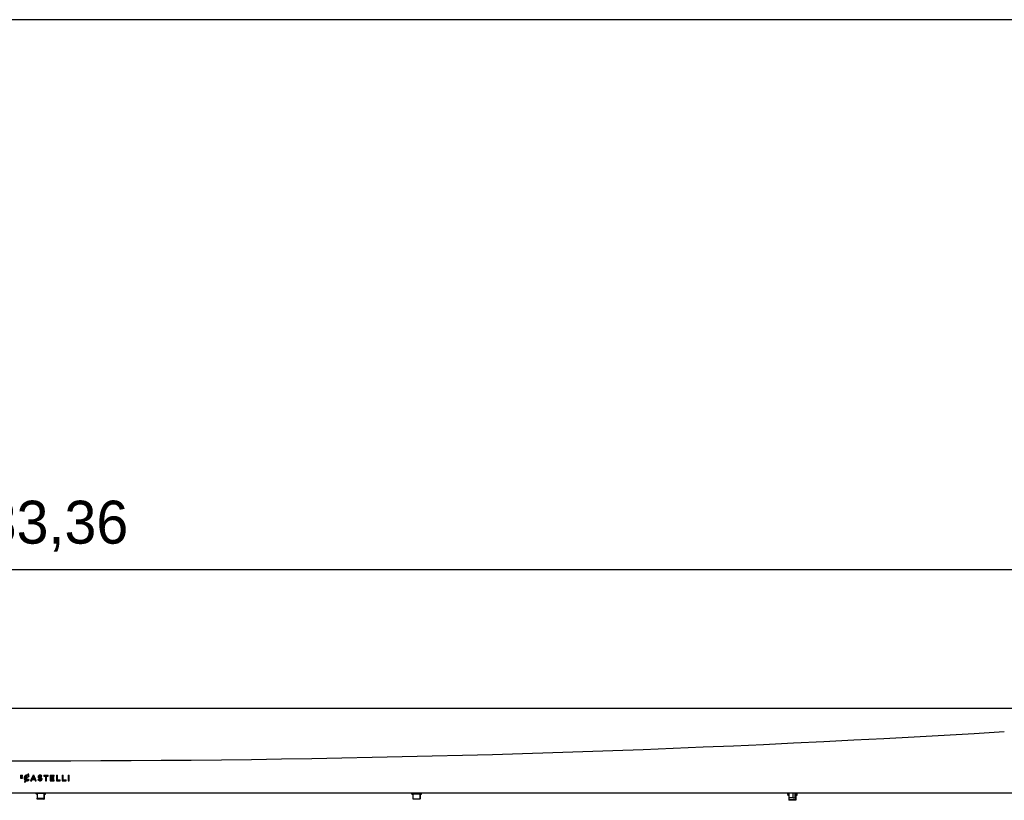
# Model space of a CAD drawing. Header units: millimetres. Extents: x -171 to 1245, y 5 to 522.
# Tile 10 of 14: x 693 to 773, y 459 to 522. Entities that reach past the tile are written whole.
import ezdxf

# ---------------------------------------------------------------- set-up
doc = ezdxf.new("R2010")
doc.units = ezdxf.units.MM
doc.header["$PDSIZE"] = -1
doc.layers.add('SCHIZZI', color=9, linetype='Continuous')
doc.styles.get("Standard").update_dxf_attribs({"font": 'GOTHIC.TTF'})
doc.dimstyles.new('ISO-25', dxfattribs={"dimtxt": 2.5, "dimasz": 2.5, "dimexe": 1.25, "dimexo": 0.625, "dimtad": 1, "dimtxsty": 'Standard', "dimcen": 2.5, "dimadec": 0, "dimazin": 0, "dimtfac": 1, "dimtmove": 0, "dimatfit": 3, "dimfxl": 1, "dimarcsym": 0})

# ---------------------------------------------------------------- blocks, each defined once
blk = doc.blocks.new('*D29')
at = {"color": 0, "lineweight": -2, "transparency": 16777216}
for p, q in [((552.937, 463.821), (552.937, 478.529)), ((836.299, 464.05), (836.299, 478.529)), ((556.239, 477.529), (832.997, 477.529))]:
    blk.add_line(p, q, dxfattribs=at)
at = {"color": 0, "transparency": 16777216}
for points in [[(556.239, 478.079), (556.239, 476.978), (552.937, 477.529)], [(832.997, 478.079), (832.997, 476.978), (836.299, 477.529)]]:
    blk.add_solid(points, dxfattribs=at)
at = {"layer": 'Defpoints', "color": 0, "transparency": 16777216}
for p in [(836.299, 477.529), (552.937, 462.821), (836.299, 463.05)]:
    blk.add_point(p, dxfattribs=at)
at = {"color": 0, "transparency": 16777216, "insert": (694.618, 481.051), "char_height": 3.5, "attachment_point": 5}
blk.add_mtext('283,36', dxfattribs=at)

msp = doc.modelspace()

# ---------------------------------------------------------------- linework, layer by layer
for p, q in [((581.3463, 466.2052), (807.9075, 466.2052)), ((693.6139, 460.8637), (693.561, 460.7475)), ((693.6139, 460.8637), (693.6748, 460.8637)), ((693.6143, 460.7307), (693.6748, 460.8637)), ((693.6144, 460.7307), (693.6748, 460.8637)), ((692.9736, 460.7417), (693.1576, 460.7417)), ((692.9736, 460.7417), (692.9736, 460.4979)), ((692.9736, 460.4979), (693.1593, 460.4979)), ((693.0269, 460.6446), (693.0269, 460.694)), ((693.0269, 460.694), (693.027, 460.694)), ((693.0269, 460.6446), (693.027, 460.6446)), ((693.0269, 460.5456), (693.0269, 460.5968)), ((693.0269, 460.5968), (693.027, 460.5968)), ((693.0269, 460.5456), (693.027, 460.5456)), ((693.027, 460.6446), (693.027, 460.694)), ((693.027, 460.694), (693.1576, 460.694)), ((693.027, 460.6446), (693.1419, 460.6446)), ((693.027, 460.5456), (693.027, 460.5968)), ((693.027, 460.5968), (693.1419, 460.5968)), ((693.027, 460.5456), (693.1593, 460.5456)), ((693.1419, 460.5968), (693.1419, 460.6446)), ((693.1419, 460.5968), (693.1419, 460.6446)), ((693.1575, 460.694), (693.1575, 460.7417)), ((693.1576, 460.694), (693.1576, 460.7417)), ((693.1593, 460.4979), (693.1593, 460.5456)), ((693.1593, 460.4979), (693.1593, 460.5456)), ((693.282, 460.525), (693.282, 460.5238)), ((693.3745, 460.3383), (693.3087, 460.1938)), ((693.3087, 460.1938), (693.3698, 460.1938)), ((693.3665, 460.5262), (693.3665, 460.525)), ((693.3665, 460.5262), (693.3665, 460.525)), ((693.3698, 460.1938), (693.4238, 460.3123)), ((693.3698, 460.1938), (693.4238, 460.3123)), ((693.4091, 460.4141), (693.5285, 460.6761)), ((693.4091, 460.4141), (693.4091, 460.4141)), ((693.4238, 460.3123), (693.4238, 460.3123)), ((693.4557, 460.3825), (693.5815, 460.6587)), ((693.4557, 460.3825), (693.4558, 460.3825)), ((693.4558, 460.3825), (693.5815, 460.6587)), ((693.4891, 460.6764), (693.4891, 460.6764)), ((693.5062, 460.3724), (693.5063, 460.3724)), ((693.561, 460.7475), (693.561, 460.7475)), ((693.5815, 460.6587), (693.6283, 460.6241)), ((693.5815, 460.6587), (693.5815, 460.6587)), ((693.6143, 460.7307), (693.6144, 460.7307)), ((693.6804, 460.6839), (693.6143, 460.7307)), ((693.6804, 460.6839), (693.6144, 460.7307)), ((693.6283, 460.6241), (693.6299, 460.6226)), ((693.6299, 460.6226), (693.6819, 460.6825)), ((693.6299, 460.6226), (693.6819, 460.6825)), ((693.633, 460.4298), (693.6314, 460.4284)), ((693.685, 460.3771), (693.6329, 460.4298)), ((693.685, 460.3771), (693.633, 460.4298)), ((693.6819, 460.6825), (693.6804, 460.6839)), ((693.6819, 460.6825), (693.6804, 460.6839)), ((693.6819, 460.6825), (693.6819, 460.6825)), ((693.6835, 460.3756), (693.685, 460.3771)), ((693.6835, 460.3756), (693.685, 460.3771)), ((693.685, 460.3771), (693.685, 460.3771)), ((694.0082, 460.7479), (693.8148, 460.3052)), ((693.8148, 460.3052), (693.8979, 460.3052)), ((693.8979, 460.3052), (693.9427, 460.4103)), ((693.8979, 460.3052), (693.9427, 460.4103)), ((693.9427, 460.4103), (694.1456, 460.4103)), ((693.9427, 460.4103), (693.9427, 460.4103)), ((694.0438, 460.6488), (693.9725, 460.4825)), ((694.0438, 460.6488), (693.9725, 460.4825)), ((693.9725, 460.4825), (693.9725, 460.4825)), ((693.9725, 460.4825), (694.1158, 460.4825)), ((694.0082, 460.7479), (694.0819, 460.7479)), ((694.0438, 460.6488), (694.0438, 460.6488)), ((694.1158, 460.4825), (694.0438, 460.6488)), ((694.0825, 460.7465), (694.0819, 460.7479)), ((694.0825, 460.7465), (694.0819, 460.7479)), ((694.2753, 460.3052), (694.0825, 460.7465)), ((694.2753, 460.3052), (694.0825, 460.7465)), ((694.1456, 460.4103), (694.1897, 460.3052)), ((694.1897, 460.3052), (694.2753, 460.3052)), ((694.2753, 460.3052), (694.2753, 460.3052)), ((694.4495, 460.4286), (694.4007, 460.3706)), ((694.4007, 460.3706), (694.4023, 460.3692)), ((694.419, 460.6226), (694.419, 460.6214)), ((694.4512, 460.4272), (694.4495, 460.4286)), ((694.4512, 460.4272), (694.4495, 460.4286)), ((694.4512, 460.4272), (694.4512, 460.4272)), ((694.4998, 460.6282), (694.4998, 460.6294)), ((694.4998, 460.6282), (694.4998, 460.6294)), ((694.5744, 460.6787), (694.5744, 460.6787)), ((694.6265, 460.4708), (694.6265, 460.4708)), ((694.629, 460.6669), (694.629, 460.6669)), ((694.6621, 460.425), (694.6621, 460.4237)), ((694.6621, 460.425), (694.6621, 460.4237)), ((694.6853, 460.6346), (694.6871, 460.6332)), ((694.6853, 460.6346), (694.6871, 460.6332)), ((694.6871, 460.6332), (694.7306, 460.6945)), ((694.7306, 460.6945), (694.729, 460.6958)), ((694.7429, 460.4312), (694.7429, 460.4324)), ((694.8816, 460.7448), (695.2391, 460.7448)), ((694.8816, 460.7448), (694.8816, 460.6696)), ((694.8816, 460.7448), (694.8816, 460.6696)), ((694.8816, 460.6696), (695.0196, 460.6696)), ((695.0196, 460.6696), (695.0196, 460.3052)), ((695.0196, 460.6696), (695.0196, 460.3052)), ((695.0196, 460.6696), (695.0196, 460.6696)), ((695.0196, 460.3052), (695.101, 460.3052)), ((695.101, 460.3052), (695.101, 460.6696)), ((695.101, 460.6696), (695.2391, 460.6696)), ((695.2391, 460.6696), (695.2391, 460.7448)), ((695.4087, 460.7448), (695.7358, 460.7448)), ((695.4087, 460.7448), (695.4087, 460.3052)), ((695.4087, 460.3052), (695.7389, 460.3052)), ((695.4088, 460.7448), (695.4088, 460.3052)), ((695.4896, 460.5633), (695.4896, 460.672)), ((695.4896, 460.672), (695.7358, 460.672)), ((695.4896, 460.5633), (695.7078, 460.5633)), ((695.4896, 460.378), (695.4896, 460.4905)), ((695.4896, 460.4905), (695.7078, 460.4905)), ((695.4896, 460.378), (695.7389, 460.378)), ((695.7078, 460.4905), (695.7078, 460.5633)), ((695.7358, 460.672), (695.7358, 460.7448)), ((695.7389, 460.3052), (695.7389, 460.378)), ((695.9185, 460.7448), (695.9994, 460.7448)), ((695.9185, 460.7448), (695.9185, 460.3052)), ((695.9185, 460.3052), (696.2281, 460.3052)), ((695.9186, 460.7448), (695.9186, 460.3052)), ((695.9994, 460.3792), (695.9994, 460.7448)), ((695.9994, 460.3792), (696.2281, 460.3792)), ((696.2281, 460.3052), (696.2281, 460.3792)), ((696.3966, 460.7448), (696.4774, 460.7448)), ((696.3966, 460.7448), (696.3966, 460.3052)), ((696.3966, 460.3052), (696.7062, 460.3052)), ((696.3967, 460.7448), (696.3967, 460.3052)), ((696.4774, 460.3792), (696.4774, 460.7448)), ((696.4774, 460.3792), (696.7062, 460.3792)), ((696.7062, 460.3052), (696.7062, 460.3792)), ((696.879, 460.7448), (696.9598, 460.7448)), ((696.879, 460.7448), (696.879, 460.3052)), ((696.879, 460.3052), (696.9598, 460.3052)), ((696.8791, 460.7448), (696.8791, 460.3052)), ((696.9598, 460.3052), (696.9598, 460.7448)), ((587.9946, 459.3052), (801.2592, 459.3052)), ((694.2519, 459.2938), (694.2519, 459.2752)), ((694.2519, 459.2752), (694.2519, 459.2689)), ((694.2519, 459.2438), (694.2519, 459.2252)), ((694.9819, 459.2552), (694.2719, 459.2552)), ((694.3357, 459.2352), (694.3357, 458.8752)), ((694.907, 459.2624), (694.8862, 459.2624)), ((694.8895, 459.2874), (694.907, 459.2624)), ((694.8895, 459.2752), (694.8895, 459.2874)), ((694.9166, 458.8752), (694.9166, 459.2352)), ((694.9181, 459.2352), (694.9181, 458.8752)), ((695.0019, 459.2938), (695.0019, 459.3052)), ((695.0019, 459.2438), (695.0019, 459.2688)), ((724.9019, 459.2938), (724.9019, 459.2689)), ((724.9019, 459.2438), (724.9019, 459.2252)), ((725.269, 459.256), (725.2684, 459.256)), ((725.5395, 459.2374), (725.557, 459.2124)), ((725.5395, 459.2252), (725.5395, 459.2374)), ((725.6519, 459.2938), (725.6519, 459.3052)), ((725.6519, 459.2438), (725.6519, 459.2688)), ((755.5519, 459.2938), (755.5519, 459.2689)), ((755.5519, 459.2438), (755.5519, 459.2189)), ((755.6269, 459.2852), (755.6269, 458.9252)), ((755.9998, 458.9252), (755.9998, 459.2852)), ((756.1316, 459.2852), (756.1316, 458.9252)), ((756.2269, 458.9252), (756.2269, 459.2852)), ((756.3019, 459.2938), (756.3019, 459.3052)), ((756.3019, 459.2438), (756.3019, 459.2688)), ((694.3372, 459.2052), (694.2719, 459.2052)), ((694.3357, 458.8752), (694.3357, 458.8252)), ((694.8959, 458.8552), (694.3564, 458.8552)), ((694.8959, 458.8052), (694.3564, 458.8052)), ((694.8959, 458.8552), (694.8974, 458.8552)), ((694.8959, 458.8052), (694.8974, 458.8052)), ((694.9166, 458.8252), (694.9166, 458.8686)), ((694.9819, 459.2052), (694.9181, 459.2052)), ((694.9181, 458.8752), (694.9181, 458.8252)), ((725.6319, 459.2052), (724.9219, 459.2052)), ((724.9857, 459.1852), (724.9857, 458.8252)), ((725.5459, 458.8052), (725.0064, 458.8052)), ((725.557, 459.2124), (725.5362, 459.2124)), ((725.5459, 458.8052), (725.5474, 458.8052)), ((725.5666, 458.8252), (725.5666, 459.1852)), ((725.5681, 459.1852), (725.5681, 458.8252)), ((755.5519, 459.1938), (755.5519, 459.1752)), ((755.5519, 459.1752), (755.5519, 459.1689)), ((755.5519, 459.1438), (755.5519, 459.1252)), ((755.5523, 459.1938), (755.5644, 459.1951)), ((755.6269, 459.1552), (755.5719, 459.1552)), ((755.6269, 459.1052), (755.5719, 459.1052)), ((755.6357, 458.9087), (755.6357, 458.7752)), ((755.6357, 458.7752), (755.6357, 458.7252)), ((755.9899, 458.9052), (755.6469, 458.9052)), ((756.1959, 458.7552), (755.6564, 458.7552)), ((756.1959, 458.7052), (755.6564, 458.7052)), ((755.9899, 458.9052), (756.1217, 458.9052)), ((756.2069, 458.9052), (756.1217, 458.9052)), ((756.1959, 458.7552), (756.1974, 458.7552)), ((756.1959, 458.7052), (756.1974, 458.7052)), ((756.2166, 458.7752), (756.2166, 458.9078)), ((756.2166, 458.7252), (756.2166, 458.7686)), ((756.2181, 458.9087), (756.2181, 458.7752)), ((756.2181, 458.7752), (756.2181, 458.7252)), ((756.2819, 459.1552), (756.2269, 459.1552)), ((756.2819, 459.1052), (756.2269, 459.1052)), ((756.3019, 459.1938), (756.3019, 459.2188)), ((756.3019, 459.1438), (756.3019, 459.1688))]:
    msp.add_line(p, q)
for centre, radius, start, end in [((694.6269, 1763.235), 1301.3044, 266.538158, 273.461842), ((694.2719, 459.2752), 0.02, 180, 270), ((694.8638, 459.2749), 0.0256, 330.739419, 0.704603), ((755.6069, 459.2852), 0.02, 0, 90), ((756.2469, 459.2852), 0.02, 90, 180), ((694.2719, 459.2252), 0.02, 180, 270), ((724.9219, 459.2252), 0.02, 180, 270), ((725.5138, 459.2249), 0.0256, 330.739419, 0.704603), ((755.5719, 459.1752), 0.02, 180, 270), ((755.5719, 459.1252), 0.02, 180, 270), ((755.6469, 458.9252), 0.02, 180, 270), ((756.2069, 458.9252), 0.02, 270, 0)]:
    msp.add_arc(centre, radius, start, end)
for points, knots in [([(693.561, 460.7475), (693.5266, 460.7505), (693.4749, 460.7551), (693.4093, 460.733), (693.3652, 460.7063), (693.3285, 460.6697), (693.3017, 460.6255), (693.285, 460.5764), (693.283, 460.5421), (693.282, 460.525)], [0, 0, 0, 0, 0.2492462, 0.3743768, 0.4994848, 0.6245862, 0.7496963, 0.87483, 1, 1, 1, 1]), ([(693.282, 460.5238), (693.2831, 460.5058), (693.2852, 460.4698), (693.3038, 460.4187), (693.3328, 460.3726), (693.3606, 460.3498), (693.3745, 460.3383)], [0, 0, 0, 0, 0.2500988, 0.5001132, 0.7500756, 1, 1, 1, 1]), ([(693.5285, 460.6761), (693.5181, 460.677), (693.4971, 460.6787), (693.4659, 460.6726), (693.4369, 460.6599), (693.4117, 460.6408), (693.3915, 460.6165), (693.3716, 460.579), (693.3686, 460.5473), (693.3665, 460.5262)], [0, 0, 0, 0, 0.1251269, 0.2502374, 0.3753275, 0.5004219, 0.624049, 0.7507155, 1, 1, 1, 1]), ([(693.4892, 460.6758), (693.4814, 460.6747), (693.4633, 460.672), (693.4369, 460.6597), (693.4117, 460.6408), (693.3914, 460.6165), (693.3716, 460.579), (693.3685, 460.5473), (693.3665, 460.5262)], [0, 0, 0, 0, 0.1103799, 0.258806, 0.4072363, 0.5539244, 0.704218, 1, 1, 1, 1]), ([(693.3665, 460.525), (693.3685, 460.5047), (693.3714, 460.4741), (693.3894, 460.4372), (693.4026, 460.4218), (693.4091, 460.4141)], [0, 0, 0, 0, 0.4990848, 0.7514346, 1, 1, 1, 1]), ([(693.3665, 460.525), (693.3684, 460.5047), (693.3713, 460.4741), (693.3894, 460.4372), (693.4025, 460.4218), (693.4091, 460.4141)], [0, 0, 0, 0, 0.4990828, 0.7514328, 1, 1, 1, 1]), ([(693.4238, 460.3123), (693.4468, 460.3062), (693.4927, 460.294), (693.5644, 460.3002), (693.6318, 460.3265), (693.6663, 460.3592), (693.6835, 460.3756)], [0, 0, 0, 0, 0.2499102, 0.5001193, 0.7497487, 1, 1, 1, 1]), ([(693.5062, 460.3729), (693.505, 460.3727), (693.4879, 460.3706), (693.4712, 460.3768), (693.4557, 460.3825)], [0, 0, 0, 0, 0.0689863, 1, 1, 1, 1]), ([(693.6314, 460.4284), (693.6194, 460.4177), (693.5954, 460.3962), (693.5513, 460.3753), (693.5023, 460.3692), (693.4713, 460.3781), (693.4558, 460.3825)], [0, 0, 0, 0, 0.25060161, 0.50042591, 0.75037811, 1, 1, 1, 1]), ([(693.5019, 460.2988), (693.5227, 460.2992), (693.5671, 460.3), (693.6318, 460.3268), (693.6663, 460.3593), (693.6835, 460.3756)], [0, 0, 0, 0, 0.3045423, 0.6518399, 1, 1, 1, 1]), ([(694.4023, 460.3692), (694.4318, 460.3481), (694.4908, 460.306), (694.5834, 460.2948), (694.6544, 460.3067), (694.6951, 460.3283), (694.72, 460.3546), (694.7333, 460.378), (694.7415, 460.4039), (694.7424, 460.4219), (694.7429, 460.4312)], [0, 0, 0, 0, 0.2496067, 0.4991806, 0.6244124, 0.7492732, 0.8120752, 0.8746098, 0.9356128, 1, 1, 1, 1]), ([(694.729, 460.6958), (694.7011, 460.7135), (694.6454, 460.7489), (694.5605, 460.755), (694.4965, 460.7398), (694.4609, 460.7175), (694.4395, 460.6926), (694.4232, 460.6638), (694.4207, 460.6391), (694.419, 460.6226)], [0, 0, 0, 0, 0.2496377, 0.4994624, 0.6247156, 0.749711, 0.8126343, 0.8751584, 1, 1, 1, 1]), ([(694.419, 460.6214), (694.4194, 460.6117), (694.4202, 460.5936), (694.4281, 460.5676), (694.4427, 460.5449), (694.4846, 460.5094), (694.5297, 460.4982), (694.5656, 460.4893)], [0, 0, 0, 0, 0.1328981, 0.2504757, 0.3715292, 0.500646, 1, 1, 1, 1]), ([(694.6621, 460.4237), (694.6616, 460.4184), (694.6606, 460.4078), (694.6524, 460.3942), (694.6404, 460.3838), (694.6213, 460.3746), (694.5947, 460.3703), (694.5526, 460.3722), (694.501, 460.3879), (694.4678, 460.4141), (694.4512, 460.4272)], [0, 0, 0, 0, 0.06303192, 0.12479221, 0.18380362, 0.2498829, 0.3748661, 0.50015479, 0.74972659, 1, 1, 1, 1]), ([(694.6621, 460.4237), (694.6616, 460.4184), (694.6607, 460.4078), (694.6524, 460.3941), (694.6404, 460.3837), (694.6213, 460.3746), (694.5947, 460.3703), (694.5526, 460.3722), (694.501, 460.3879), (694.4678, 460.4141), (694.4512, 460.4272)], [0, 0, 0, 0, 0.06310933, 0.12479752, 0.18404924, 0.24989172, 0.37487387, 0.50016165, 0.74973093, 1, 1, 1, 1]), ([(694.4998, 460.6294), (694.5003, 460.6341), (694.5011, 460.6433), (694.5078, 460.6556), (694.5177, 460.6653), (694.5333, 460.674), (694.5563, 460.6794), (694.5926, 460.6788), (694.6387, 460.666), (694.6694, 460.6453), (694.6853, 460.6346)], [0, 0, 0, 0, 0.06294795, 0.12482405, 0.18426311, 0.24987662, 0.36440754, 0.49998416, 0.74020915, 1, 1, 1, 1]), ([(694.4998, 460.6294), (694.5002, 460.6341), (694.501, 460.6433), (694.5078, 460.6556), (694.5178, 460.6653), (694.5334, 460.6739), (694.5529, 460.6791), (694.5679, 460.6784), (694.5744, 460.678)], [0, 0, 0, 0, 0.1390898, 0.2754569, 0.4071971, 0.5514166, 0.8054075, 1, 1, 1, 1]), ([(694.6013, 460.5619), (694.5799, 460.5671), (694.5526, 460.5737), (694.5229, 460.5879), (694.5118, 460.5962), (694.5054, 460.6044), (694.5007, 460.6144), (694.5002, 460.6227), (694.4998, 460.6282)], [0, 0, 0, 0, 0.50039967, 0.63897386, 0.75036115, 0.813081, 0.87532771, 1, 1, 1, 1]), ([(694.6013, 460.5619), (694.5799, 460.5671), (694.5526, 460.5737), (694.5229, 460.5879), (694.5118, 460.5962), (694.5054, 460.6044), (694.5007, 460.6144), (694.5002, 460.6227), (694.4998, 460.6282)], [0, 0, 0, 0, 0.5004035, 0.63925822, 0.75036312, 0.81329812, 0.87533023, 1, 1, 1, 1]), ([(694.5656, 460.4893), (694.5861, 460.4844), (694.6123, 460.4782), (694.6406, 460.4641), (694.6511, 460.4559), (694.6571, 460.4479), (694.6614, 460.4382), (694.6618, 460.4303), (694.6621, 460.425)], [0, 0, 0, 0, 0.50029588, 0.63844486, 0.75028113, 0.81294158, 0.87525776, 1, 1, 1, 1]), ([(694.7429, 460.4324), (694.7424, 460.4416), (694.7416, 460.4591), (694.7333, 460.4841), (694.7188, 460.5057), (694.679, 460.5406), (694.6357, 460.5525), (694.6013, 460.5619)], [0, 0, 0, 0, 0.1314706, 0.2504767, 0.3709355, 0.5008452, 1, 1, 1, 1]), ([(694.6287, 460.6658), (694.6314, 460.6651), (694.6524, 460.6597), (694.67, 460.6463), (694.6853, 460.6346)], [0, 0, 0, 0, 0.12989133, 1, 1, 1, 1]), ([(694.2616, 459.2904), (694.2608, 459.2904), (694.23, 459.2915), (694.2172, 459.2928), (694.2282, 459.2939), (694.2288, 459.294)], [0, 0, 0, 0, 0.0233732, 0.9401801, 1, 1, 1, 1]), ([(694.2501, 459.2414), (694.2398, 459.2422), (694.2155, 459.2441), (694.2456, 459.2466), (694.3091, 459.2488), (694.3413, 459.2499)], [0, 0, 0, 0, 0.2684147, 0.6284461, 1, 1, 1, 1]), ([(694.252, 459.269), (694.2478, 459.2648), (694.2395, 459.2565), (694.2312, 459.2481), (694.227, 459.244)], [0, 0, 0, 0, 0.4999982, 1, 1, 1, 1]), ([(694.2523, 459.2438), (694.256, 459.2447), (694.2623, 459.2463), (694.3114, 459.2481), (694.3313, 459.2488)], [0, 0, 0, 0, 0.5933952, 1, 1, 1, 1]), ([(694.3357, 459.2352), (694.3355, 459.2374), (694.3351, 459.2418), (694.3317, 459.2477), (694.3266, 459.2522), (694.3208, 459.2548), (694.3168, 459.2551), (694.3151, 459.2552)], [0, 0, 0, 0, 0.2065651, 0.4130243, 0.6224741, 0.8381782, 1, 1, 1, 1]), ([(694.8895, 459.2874), (694.9192, 459.2884), (694.9795, 459.2904), (695.0111, 459.2928), (695.0008, 459.2939), (695.0002, 459.2939)], [0, 0, 0, 0, 0.4791172, 0.9707555, 1, 1, 1, 1]), ([(694.907, 459.2624), (694.9387, 459.2634), (695.003, 459.2654), (695.0367, 459.2678), (695.0256, 459.2689), (695.025, 459.269)], [0, 0, 0, 0, 0.477764, 0.9680122, 1, 1, 1, 1]), ([(694.9372, 459.2552), (694.9349, 459.255), (694.9301, 459.2546), (694.9238, 459.2509), (694.9192, 459.2456), (694.9169, 459.2401), (694.9167, 459.2365), (694.9166, 459.2352)], [0, 0, 0, 0, 0.2228427, 0.44577019, 0.66596092, 0.87981157, 1, 1, 1, 1]), ([(694.9181, 459.2352), (694.9183, 459.2374), (694.9188, 459.2418), (694.9221, 459.2477), (694.9272, 459.2522), (694.933, 459.2548), (694.937, 459.2551), (694.9387, 459.2552)], [0, 0, 0, 0, 0.2065651, 0.4130243, 0.6224741, 0.8381782, 1, 1, 1, 1]), ([(694.9187, 459.2385), (694.9375, 459.2391), (694.9864, 459.2408), (695.0111, 459.2428), (695.0008, 459.2439), (695.0002, 459.2439)], [0, 0, 0, 0, 0.3720808, 0.964746, 1, 1, 1, 1]), ([(695.0268, 459.269), (695.0226, 459.2731), (695.0143, 459.2815), (695.006, 459.2898), (695.0018, 459.294)], [0, 0, 0, 0, 0.5000018, 1, 1, 1, 1]), ([(695.0268, 459.219), (695.0226, 459.2231), (695.0143, 459.2315), (695.006, 459.2398), (695.0018, 459.244)], [0, 0, 0, 0, 0.5000018, 1, 1, 1, 1]), ([(724.9019, 459.2912), (724.8862, 459.2921), (724.8692, 459.2931), (724.8781, 459.2939), (724.8788, 459.294)], [0, 0, 0, 0, 0.9219926, 1, 1, 1, 1]), ([(724.9116, 459.2404), (724.9108, 459.2404), (724.8799, 459.2415), (724.8703, 459.2438), (724.8953, 459.2466), (724.984, 459.2499), (725.1161, 459.2532), (725.2732, 459.256), (725.4298, 459.2594), (725.5652, 459.2624), (725.6506, 459.2654), (725.6867, 459.2678), (725.6756, 459.2689), (725.675, 459.269)], [0, 0, 0, 0, 0.0028505, 0.1146598, 0.2220666, 0.3329108, 0.443755, 0.5511617, 0.662971, 0.7719332, 0.8808953, 0.9927047, 1, 1, 1, 1]), ([(724.902, 459.269), (724.8978, 459.2648), (724.8895, 459.2565), (724.8812, 459.2481), (724.877, 459.244)], [0, 0, 0, 0, 0.49999817, 1, 1, 1, 1]), ([(724.9023, 459.2438), (724.9074, 459.2447), (724.9178, 459.2467), (725.0028, 459.2499), (725.1252, 459.2531), (725.2219, 459.2551), (725.2689, 459.256)], [0, 0, 0, 0, 0.2446696, 0.500609, 0.7565483, 1, 1, 1, 1]), ([(724.9036, 459.2689), (724.9085, 459.2698), (724.9189, 459.2717), (725.0029, 459.2749), (725.126, 459.2782), (725.2735, 459.281), (725.4203, 459.2844), (725.5472, 459.2874), (725.6272, 459.2904), (725.6611, 459.2928), (725.6508, 459.2939), (725.6502, 459.2939)], [0, 0, 0, 0, 0.1147499, 0.2409899, 0.3672298, 0.4895544, 0.6168937, 0.7409899, 0.8650861, 0.9924254, 1, 1, 1, 1]), ([(725.5395, 459.2374), (725.5692, 459.2384), (725.6295, 459.2404), (725.6611, 459.2428), (725.6508, 459.2439), (725.6502, 459.2439)], [0, 0, 0, 0, 0.4791172, 0.9707555, 1, 1, 1, 1]), ([(725.6768, 459.269), (725.6726, 459.2731), (725.6643, 459.2815), (725.656, 459.2898), (725.6518, 459.294)], [0, 0, 0, 0, 0.50000183, 1, 1, 1, 1]), ([(725.6768, 459.219), (725.6726, 459.2231), (725.6643, 459.2315), (725.656, 459.2398), (725.6518, 459.244)], [0, 0, 0, 0, 0.50000183, 1, 1, 1, 1]), ([(755.5558, 459.2908), (755.5376, 459.2918), (755.5181, 459.2929), (755.5281, 459.2939), (755.5288, 459.294)], [0, 0, 0, 0, 0.931791, 1, 1, 1, 1]), ([(755.5558, 459.2408), (755.5426, 459.2418), (755.5151, 459.2439), (755.5425, 459.2465), (755.6002, 459.2485), (755.6269, 459.2494)], [0, 0, 0, 0, 0.33292, 0.691717, 1, 1, 1, 1]), ([(755.552, 459.269), (755.5478, 459.2648), (755.5395, 459.2565), (755.5312, 459.2481), (755.527, 459.244)], [0, 0, 0, 0, 0.49999817, 1, 1, 1, 1]), ([(755.5523, 459.2438), (755.5558, 459.2447), (755.5616, 459.2463), (755.6087, 459.248), (755.6269, 459.2486)], [0, 0, 0, 0, 0.61436177, 1, 1, 1, 1]), ([(755.5536, 459.2689), (755.557, 459.2698), (755.5628, 459.2713), (755.6087, 459.273), (755.6269, 459.2736)], [0, 0, 0, 0, 0.6023548, 1, 1, 1, 1]), ([(756.0097, 459.3052), (756.0085, 459.305), (756.0063, 459.3046), (756.0033, 459.3009), (756.001, 459.2956), (756, 459.2901), (755.9999, 459.2865), (755.9998, 459.2852)], [0, 0, 0, 0, 0.2228427, 0.4457702, 0.6659609, 0.8798116, 1, 1, 1, 1]), ([(756.1316, 459.2852), (756.1317, 459.2874), (756.1319, 459.2918), (756.1335, 459.2977), (756.1359, 459.3022), (756.1387, 459.3048), (756.1406, 459.3051), (756.1414, 459.3052)], [0, 0, 0, 0, 0.2065651, 0.4130243, 0.6224741, 0.8381782, 1, 1, 1, 1]), ([(756.2269, 459.2631), (756.2512, 459.2639), (756.3078, 459.2657), (756.3367, 459.2678), (756.3256, 459.2689), (756.325, 459.269)], [0, 0, 0, 0, 0.4139812, 0.9641054, 1, 1, 1, 1]), ([(756.3268, 459.269), (756.3226, 459.2731), (756.3143, 459.2815), (756.306, 459.2898), (756.3018, 459.294)], [0, 0, 0, 0, 0.50000183, 1, 1, 1, 1]), ([(756.3268, 459.219), (756.3226, 459.2231), (756.3143, 459.2315), (756.306, 459.2398), (756.3018, 459.244)], [0, 0, 0, 0, 0.50000183, 1, 1, 1, 1]), ([(694.3357, 459.1852), (694.3355, 459.1874), (694.3351, 459.1918), (694.3317, 459.1977), (694.3266, 459.2022), (694.3208, 459.2048), (694.3168, 459.2051), (694.3151, 459.2052)], [0, 0, 0, 0, 0.2065651, 0.4130243, 0.6224741, 0.8381782, 1, 1, 1, 1]), ([(694.3564, 458.8552), (694.354, 458.8555), (694.3492, 458.8559), (694.3429, 458.8596), (694.3382, 458.8649), (694.336, 458.8705), (694.3358, 458.874), (694.3357, 458.8752)], [0, 0, 0, 0, 0.2245741, 0.4493054, 0.6695139, 0.8823114, 1, 1, 1, 1]), ([(694.3564, 458.8052), (694.354, 458.8055), (694.3492, 458.8059), (694.3429, 458.8096), (694.3382, 458.8149), (694.336, 458.8205), (694.3358, 458.824), (694.3357, 458.8252)], [0, 0, 0, 0, 0.2245741, 0.4493054, 0.6695139, 0.8823114, 1, 1, 1, 1]), ([(694.9166, 458.8752), (694.9164, 458.8731), (694.916, 458.8687), (694.9126, 458.8628), (694.9076, 458.8583), (694.9017, 458.8557), (694.8977, 458.8554), (694.8959, 458.8552)], [0, 0, 0, 0, 0.2058361, 0.4115763, 0.6200572, 0.834887, 1, 1, 1, 1]), ([(694.9166, 458.8252), (694.9164, 458.8231), (694.916, 458.8187), (694.9126, 458.8128), (694.9076, 458.8083), (694.9017, 458.8057), (694.8977, 458.8054), (694.8959, 458.8052)], [0, 0, 0, 0, 0.20583613, 0.41157627, 0.62005724, 0.83488702, 1, 1, 1, 1]), ([(694.8974, 458.8552), (694.8998, 458.8555), (694.9046, 458.8559), (694.9109, 458.8596), (694.9156, 458.8649), (694.9178, 458.8705), (694.918, 458.874), (694.9181, 458.8752)], [0, 0, 0, 0, 0.2245741, 0.4493054, 0.6695139, 0.8823114, 1, 1, 1, 1]), ([(694.8974, 458.8052), (694.8998, 458.8055), (694.9046, 458.8059), (694.9109, 458.8096), (694.9156, 458.8149), (694.9178, 458.8205), (694.918, 458.824), (694.9181, 458.8252)], [0, 0, 0, 0, 0.2245741, 0.4493054, 0.6695139, 0.8823114, 1, 1, 1, 1]), ([(694.907, 459.2124), (694.9387, 459.2134), (695.003, 459.2154), (695.0367, 459.2178), (695.0256, 459.2189), (695.025, 459.219)], [0, 0, 0, 0, 0.477764, 0.9680122, 1, 1, 1, 1]), ([(694.9372, 459.2052), (694.9349, 459.205), (694.9301, 459.2046), (694.9239, 459.2009), (694.9196, 459.1965), (694.9185, 459.1931), (694.9181, 459.1918)], [0, 0, 0, 0, 0.28385112, 0.56781023, 0.84828334, 1, 1, 1, 1]), ([(694.9181, 459.1852), (694.9183, 459.1874), (694.9188, 459.1918), (694.9221, 459.1977), (694.9272, 459.2022), (694.933, 459.2048), (694.937, 459.2051), (694.9387, 459.2052)], [0, 0, 0, 0, 0.2065651, 0.4130243, 0.6224741, 0.8381782, 1, 1, 1, 1]), ([(724.9857, 459.1852), (724.9855, 459.1874), (724.9851, 459.1918), (724.9817, 459.1977), (724.9766, 459.2022), (724.9708, 459.2048), (724.9668, 459.2051), (724.9651, 459.2052)], [0, 0, 0, 0, 0.2065651, 0.4130243, 0.6224741, 0.8381782, 1, 1, 1, 1]), ([(725.0064, 458.8052), (725.004, 458.8055), (724.9992, 458.8059), (724.9929, 458.8096), (724.9882, 458.8149), (724.986, 458.8205), (724.9858, 458.824), (724.9857, 458.8252)], [0, 0, 0, 0, 0.2245741, 0.4493054, 0.6695139, 0.8823114, 1, 1, 1, 1]), ([(725.5666, 458.8252), (725.5664, 458.8231), (725.566, 458.8187), (725.5626, 458.8128), (725.5576, 458.8083), (725.5517, 458.8057), (725.5477, 458.8054), (725.5459, 458.8052)], [0, 0, 0, 0, 0.2058361, 0.4115763, 0.6200572, 0.834887, 1, 1, 1, 1]), ([(725.5474, 458.8052), (725.5498, 458.8055), (725.5546, 458.8059), (725.5609, 458.8096), (725.5656, 458.8149), (725.5678, 458.8205), (725.568, 458.824), (725.5681, 458.8252)], [0, 0, 0, 0, 0.2245741, 0.4493054, 0.6695139, 0.8823114, 1, 1, 1, 1]), ([(725.557, 459.2124), (725.5887, 459.2134), (725.653, 459.2154), (725.6867, 459.2178), (725.6756, 459.2189), (725.675, 459.219)], [0, 0, 0, 0, 0.47776403, 0.96801224, 1, 1, 1, 1]), ([(725.5872, 459.2052), (725.5849, 459.205), (725.5801, 459.2046), (725.5738, 459.2009), (725.5692, 459.1956), (725.5669, 459.1901), (725.5667, 459.1865), (725.5666, 459.1852)], [0, 0, 0, 0, 0.2228427, 0.4457702, 0.6659609, 0.8798116, 1, 1, 1, 1]), ([(725.5681, 459.1852), (725.5683, 459.1874), (725.5688, 459.1918), (725.5721, 459.1977), (725.5772, 459.2022), (725.583, 459.2048), (725.587, 459.2051), (725.5887, 459.2052)], [0, 0, 0, 0, 0.2065651, 0.4130243, 0.6224741, 0.8381782, 1, 1, 1, 1]), ([(755.5519, 459.1912), (755.5407, 459.1921), (755.5155, 459.194), (755.5427, 459.1965), (755.6003, 459.1985), (755.6269, 459.1994)], [0, 0, 0, 0, 0.3015759, 0.6772317, 1, 1, 1, 1]), ([(755.5616, 459.1404), (755.5608, 459.1404), (755.5299, 459.1415), (755.5212, 459.1438), (755.541, 459.1465), (755.5997, 459.1485), (755.6269, 459.1494)], [0, 0, 0, 0, 0.0090678, 0.3647501, 0.7064269, 1, 1, 1, 1]), ([(755.552, 459.219), (755.5478, 459.2148), (755.5395, 459.2065), (755.5312, 459.1981), (755.527, 459.194)], [0, 0, 0, 0, 0.49999817, 1, 1, 1, 1]), ([(755.552, 459.169), (755.5478, 459.1648), (755.5395, 459.1565), (755.5312, 459.1481), (755.527, 459.144)], [0, 0, 0, 0, 0.49999817, 1, 1, 1, 1]), ([(755.5523, 459.1938), (755.5558, 459.1947), (755.5616, 459.1963), (755.6087, 459.198), (755.6269, 459.1986)], [0, 0, 0, 0, 0.6143618, 1, 1, 1, 1]), ([(755.5536, 459.2189), (755.557, 459.2198), (755.5628, 459.2213), (755.6087, 459.223), (755.6269, 459.2236)], [0, 0, 0, 0, 0.6023548, 1, 1, 1, 1]), ([(755.6269, 459.1515), (755.6268, 459.1517), (755.6249, 459.1533), (755.6208, 459.1548), (755.6168, 459.1551), (755.6151, 459.1552)], [0, 0, 0, 0, 0.0445879, 0.5904746, 1, 1, 1, 1]), ([(755.6269, 459.1015), (755.6268, 459.1017), (755.6249, 459.1033), (755.6208, 459.1048), (755.6168, 459.1051), (755.6151, 459.1052)], [0, 0, 0, 0, 0.0445879, 0.5904746, 1, 1, 1, 1]), ([(755.6564, 458.7552), (755.654, 458.7555), (755.6492, 458.7559), (755.6429, 458.7596), (755.6382, 458.7649), (755.636, 458.7705), (755.6358, 458.774), (755.6357, 458.7752)], [0, 0, 0, 0, 0.2245741, 0.4493054, 0.6695139, 0.8823114, 1, 1, 1, 1]), ([(755.6564, 458.7052), (755.654, 458.7055), (755.6492, 458.7059), (755.6429, 458.7096), (755.6382, 458.7149), (755.636, 458.7205), (755.6358, 458.724), (755.6357, 458.7252)], [0, 0, 0, 0, 0.22457407, 0.44930543, 0.66951388, 0.8823114, 1, 1, 1, 1]), ([(755.9998, 458.9252), (755.9997, 458.9231), (755.9995, 458.9187), (755.9979, 458.9128), (755.9955, 458.9083), (755.9927, 458.9057), (755.9908, 458.9054), (755.9899, 458.9052)], [0, 0, 0, 0, 0.2058361, 0.4115763, 0.6200572, 0.834887, 1, 1, 1, 1]), ([(756.1217, 458.9052), (756.1228, 458.9055), (756.1251, 458.9059), (756.1282, 458.9096), (756.1304, 458.9149), (756.1315, 458.9205), (756.1316, 458.924), (756.1316, 458.9252)], [0, 0, 0, 0, 0.2245741, 0.4493054, 0.6695139, 0.8823114, 1, 1, 1, 1]), ([(756.2166, 458.7752), (756.2164, 458.7731), (756.216, 458.7687), (756.2126, 458.7628), (756.2076, 458.7583), (756.2017, 458.7557), (756.1977, 458.7554), (756.1959, 458.7552)], [0, 0, 0, 0, 0.2058361, 0.4115763, 0.6200572, 0.834887, 1, 1, 1, 1]), ([(756.2166, 458.7252), (756.2164, 458.7231), (756.216, 458.7187), (756.2126, 458.7128), (756.2076, 458.7083), (756.2017, 458.7057), (756.1977, 458.7054), (756.1959, 458.7052)], [0, 0, 0, 0, 0.20583613, 0.41157627, 0.62005724, 0.83488702, 1, 1, 1, 1]), ([(756.1974, 458.7552), (756.1998, 458.7555), (756.2046, 458.7559), (756.2109, 458.7596), (756.2156, 458.7649), (756.2178, 458.7705), (756.218, 458.774), (756.2181, 458.7752)], [0, 0, 0, 0, 0.2245741, 0.4493054, 0.6695139, 0.8823114, 1, 1, 1, 1]), ([(756.1974, 458.7052), (756.1998, 458.7055), (756.2046, 458.7059), (756.2109, 458.7096), (756.2156, 458.7149), (756.2178, 458.7205), (756.218, 458.724), (756.2181, 458.7252)], [0, 0, 0, 0, 0.2245741, 0.4493054, 0.6695139, 0.8823114, 1, 1, 1, 1]), ([(756.2269, 459.2131), (756.2512, 459.2139), (756.3078, 459.2157), (756.3367, 459.2178), (756.3256, 459.2189), (756.325, 459.219)], [0, 0, 0, 0, 0.4139812, 0.9641054, 1, 1, 1, 1]), ([(756.2269, 459.1888), (756.2427, 459.1893), (756.2884, 459.1909), (756.3111, 459.1928), (756.3008, 459.1939), (756.3002, 459.1939)], [0, 0, 0, 0, 0.3333698, 0.9625726, 1, 1, 1, 1]), ([(756.2269, 459.1631), (756.2512, 459.1639), (756.3078, 459.1657), (756.3367, 459.1678), (756.3256, 459.1689), (756.325, 459.169)], [0, 0, 0, 0, 0.4139812, 0.9641054, 1, 1, 1, 1]), ([(756.2372, 459.1552), (756.2348, 459.1551), (756.2311, 459.1549), (756.228, 459.1529), (756.2269, 459.1522)], [0, 0, 0, 0, 0.6478532, 1, 1, 1, 1]), ([(756.2269, 459.1515), (756.227, 459.1517), (756.2289, 459.1533), (756.233, 459.1548), (756.237, 459.1551), (756.2387, 459.1552)], [0, 0, 0, 0, 0.0445879, 0.5904746, 1, 1, 1, 1]), ([(756.2269, 459.1388), (756.2427, 459.1393), (756.2884, 459.1409), (756.3111, 459.1428), (756.3008, 459.1439), (756.3002, 459.1439)], [0, 0, 0, 0, 0.3333698, 0.9625726, 1, 1, 1, 1]), ([(756.2269, 459.1131), (756.2512, 459.1139), (756.3078, 459.1157), (756.3367, 459.1178), (756.3256, 459.1189), (756.325, 459.119)], [0, 0, 0, 0, 0.4139812, 0.9641054, 1, 1, 1, 1]), ([(756.2372, 459.1052), (756.2348, 459.1051), (756.2311, 459.1049), (756.228, 459.1029), (756.2269, 459.1022)], [0, 0, 0, 0, 0.6478532, 1, 1, 1, 1]), ([(756.2269, 459.1015), (756.227, 459.1017), (756.2289, 459.1033), (756.233, 459.1048), (756.237, 459.1051), (756.2387, 459.1052)], [0, 0, 0, 0, 0.0445879, 0.5904746, 1, 1, 1, 1]), ([(756.3268, 459.169), (756.3226, 459.1731), (756.3143, 459.1815), (756.306, 459.1898), (756.3018, 459.194)], [0, 0, 0, 0, 0.50000183, 1, 1, 1, 1]), ([(756.3268, 459.119), (756.3226, 459.1231), (756.3143, 459.1315), (756.306, 459.1398), (756.3018, 459.144)], [0, 0, 0, 0, 0.50000183, 1, 1, 1, 1])]:
    msp.add_open_spline(points, degree=3, knots=knots)
at = {"layer": 'SCHIZZI', "color": 13, "true_color": 0xb45a5a}
msp.add_line((1245.0983, 522.3373), (507.1336, 522.3373), dxfattribs=at)

# ---------------------------------------------------------------- dimensions: what is measured, and where the dimension line sits
at = {"color": 1}
dim = msp.add_linear_dim(base=(836.2986, 477.5288), p1=(552.9368, 462.8209), p2=(836.2986, 463.0496), dimstyle='ISO-25', override={"dimtxt": 3.5, "dimasz": 3.302, "dimexe": 1, "dimexo": 1, "dimgap": 1.524, "dimtih": 1, "dimtoh": 1, "dimzin": 0, "dimadec": 2, "dimtzin": 0}, dxfattribs=at)
dim.commit()
dim.dimension.update_dxf_attribs({"geometry": '*D29', "text_midpoint": (694.6177, 481.0514)})

doc.saveas('drawing.dxf')
